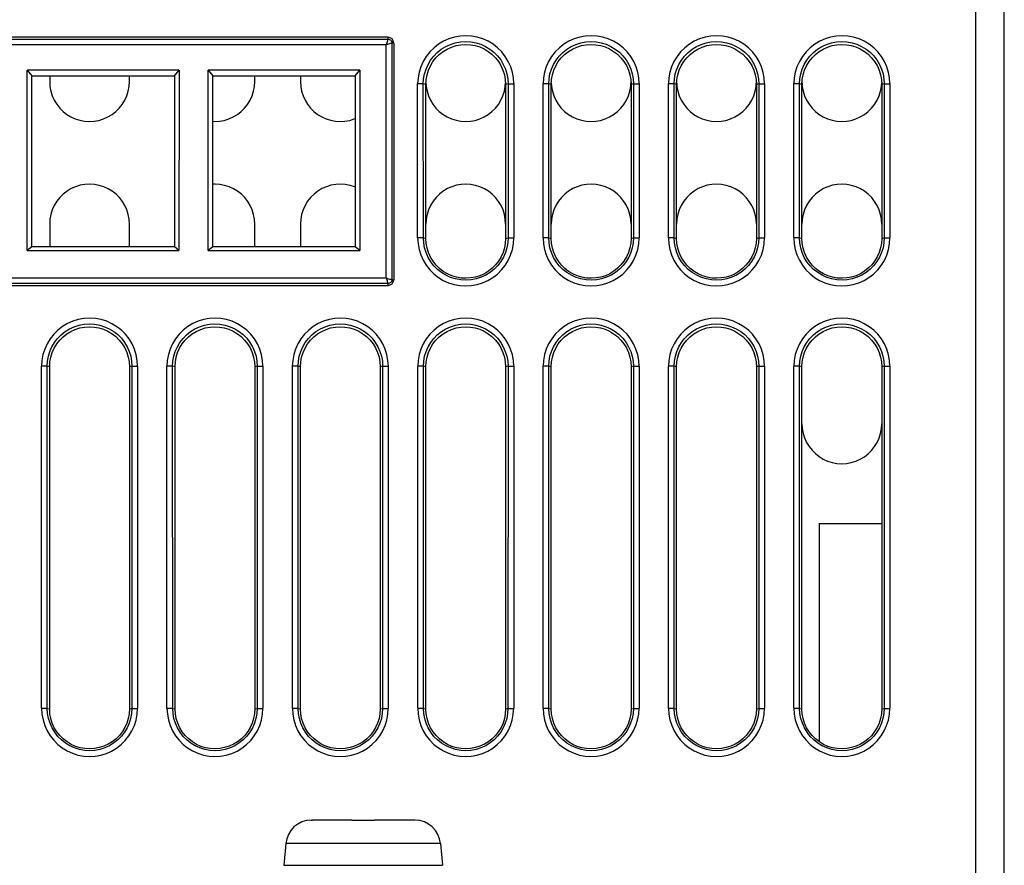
# Model space of a CAD drawing. Header units: millimetres. Extents: x 534 to 1249, y -141 to 479.
# Tile 36 of 51: x 838 to 873, y 368 to 398. Entities that reach past the tile are written whole.
import ezdxf

# ---------------------------------------------------------------- set-up
doc = ezdxf.new("R2010")
doc.units = ezdxf.units.MM
doc.header["$LTSCALE"] = 23.1
doc.layers.get('0').update_dxf_attribs({"linetype": 'CONTINUOUS'})

msp = doc.modelspace()

# ---------------------------------------------------------------- linework, layer by layer
for p, q in [((871.793, 364.897), (871.793, 461.897)), ((872.793, 364.897), (872.793, 460.897)), ((851.168, 396.947), (799.418, 396.947)), ((799.418, 396.884), (851.168, 396.884)), ((851.105, 396.684), (799.481, 396.684)), ((851.105, 388.51), (851.105, 396.684)), ((851.168, 396.884), (851.168, 396.947)), ((851.368, 396.747), (851.305, 396.747)), ((851.305, 396.747), (851.305, 388.447)), ((851.368, 396.747), (851.368, 388.447)), ((838.505, 389.467), (838.503, 395.794)), ((838.503, 395.794), (838.668, 395.597)), ((843.831, 395.794), (838.504, 395.794)), ((843.668, 395.597), (843.832, 395.794)), ((843.832, 395.794), (843.83, 389.467)), ((844.855, 389.467), (844.853, 395.794)), ((844.853, 395.794), (845.018, 395.597)), ((850.181, 395.794), (844.854, 395.794)), ((850.018, 395.597), (850.182, 395.794)), ((850.182, 395.794), (850.18, 389.467)), ((838.668, 395.597), (843.668, 395.597)), ((838.668, 389.597), (838.668, 395.597)), ((839.293, 395.597), (839.293, 395.397)), ((842.093, 395.397), (842.093, 395.597)), ((843.668, 395.597), (843.668, 389.597)), ((845.018, 395.597), (850.018, 395.597)), ((845.018, 389.597), (845.018, 395.597)), ((846.493, 395.397), (846.493, 395.597)), ((848.093, 395.597), (848.093, 395.397)), ((850.018, 395.597), (850.018, 389.597)), ((852.405, 395.314), (852.205, 395.314)), ((852.206, 389.917), (852.206, 395.323)), ((852.493, 395.297), (852.405, 395.315)), ((852.406, 389.914), (852.405, 395.315)), ((852.493, 389.897), (852.493, 395.297)), ((852.496, 395.347), (852.503, 395.226)), ((855.282, 395.226), (855.29, 395.347)), ((855.38, 395.315), (855.293, 395.297)), ((855.293, 395.297), (855.293, 389.897)), ((855.38, 395.315), (855.379, 389.914)), ((855.38, 395.314), (855.58, 395.314)), ((855.579, 395.323), (855.579, 389.917)), ((856.805, 395.314), (856.605, 395.314)), ((856.606, 389.917), (856.606, 395.323)), ((856.893, 395.297), (856.805, 395.315)), ((856.806, 389.914), (856.805, 395.315)), ((856.893, 389.897), (856.893, 395.297)), ((856.896, 395.347), (856.903, 395.226)), ((859.682, 395.226), (859.69, 395.347)), ((859.78, 395.315), (859.693, 395.297)), ((859.693, 395.297), (859.693, 389.897)), ((859.78, 395.315), (859.779, 389.914)), ((859.78, 395.314), (859.98, 395.314)), ((859.979, 395.323), (859.979, 389.917)), ((861.205, 395.314), (861.005, 395.314)), ((861.006, 389.917), (861.006, 395.323)), ((861.293, 395.297), (861.205, 395.315)), ((861.206, 389.914), (861.205, 395.315)), ((861.293, 389.897), (861.293, 395.297)), ((861.296, 395.347), (861.303, 395.226)), ((864.082, 395.226), (864.09, 395.347)), ((864.18, 395.315), (864.093, 395.297)), ((864.093, 395.297), (864.093, 389.897)), ((864.18, 395.315), (864.179, 389.914)), ((864.18, 395.314), (864.38, 395.314)), ((864.379, 395.323), (864.379, 389.917)), ((865.605, 395.314), (865.405, 395.314)), ((865.406, 389.917), (865.406, 395.323)), ((865.693, 395.297), (865.605, 395.315)), ((865.606, 389.914), (865.605, 395.315)), ((865.693, 389.897), (865.693, 395.297)), ((865.696, 395.347), (865.703, 395.226)), ((868.482, 395.226), (868.49, 395.347)), ((868.58, 395.315), (868.493, 395.297)), ((868.493, 395.297), (868.493, 389.897)), ((868.58, 395.315), (868.579, 389.914)), ((868.58, 395.314), (868.78, 395.314)), ((868.779, 395.323), (868.779, 389.917)), ((839.293, 390.397), (839.293, 389.597)), ((842.093, 389.597), (842.093, 390.397)), ((846.493, 389.597), (846.493, 390.397)), ((848.093, 390.397), (848.093, 389.597)), ((852.406, 389.914), (852.207, 389.914)), ((852.406, 389.914), (852.493, 389.897)), ((855.293, 389.897), (855.379, 389.914)), ((855.379, 389.914), (855.579, 389.914)), ((856.806, 389.914), (856.607, 389.914)), ((856.806, 389.914), (856.893, 389.897)), ((859.693, 389.897), (859.779, 389.914)), ((859.779, 389.914), (859.979, 389.914)), ((861.206, 389.914), (861.007, 389.914)), ((861.206, 389.914), (861.293, 389.897)), ((864.093, 389.897), (864.179, 389.914)), ((864.179, 389.914), (864.379, 389.914)), ((865.606, 389.914), (865.407, 389.914)), ((865.606, 389.914), (865.693, 389.897)), ((868.493, 389.897), (868.579, 389.914)), ((868.579, 389.914), (868.779, 389.914)), ((838.504, 389.467), (843.831, 389.467)), ((838.668, 389.597), (838.505, 389.467)), ((843.668, 389.597), (838.668, 389.597)), ((843.83, 389.467), (843.668, 389.597)), ((844.854, 389.467), (850.181, 389.467)), ((845.018, 389.597), (844.855, 389.467)), ((850.018, 389.597), (845.018, 389.597)), ((850.18, 389.467), (850.018, 389.597)), ((799.481, 388.51), (851.105, 388.51)), ((851.305, 388.447), (851.368, 388.447)), ((851.168, 388.31), (799.418, 388.31)), ((799.418, 388.247), (851.168, 388.247)), ((851.168, 388.247), (851.168, 388.31)), ((839.208, 385.414), (839.008, 385.414)), ((839.009, 373.423), (839.009, 385.414)), ((839.293, 385.397), (839.208, 385.414)), ((839.21, 373.413), (839.208, 385.414)), ((839.293, 373.397), (839.293, 385.397)), ((842.178, 385.414), (842.093, 385.397)), ((842.093, 385.397), (842.093, 373.397)), ((842.178, 385.414), (842.175, 373.413)), ((842.178, 385.414), (842.378, 385.414)), ((842.376, 385.414), (842.376, 373.422)), ((843.608, 385.414), (843.408, 385.414)), ((843.409, 373.423), (843.409, 385.414)), ((843.693, 385.397), (843.608, 385.414)), ((843.61, 373.413), (843.608, 385.414)), ((843.693, 373.397), (843.693, 385.397)), ((846.578, 385.414), (846.493, 385.397)), ((846.493, 385.397), (846.493, 373.397)), ((846.578, 385.414), (846.575, 373.413)), ((846.578, 385.414), (846.778, 385.414)), ((846.776, 385.414), (846.776, 373.422)), ((848.008, 385.414), (847.808, 385.414)), ((847.809, 373.423), (847.809, 385.414)), ((848.093, 385.397), (848.008, 385.414)), ((848.01, 373.413), (848.008, 385.414)), ((848.093, 373.397), (848.093, 385.397)), ((850.978, 385.414), (850.893, 385.397)), ((850.893, 385.397), (850.893, 373.397)), ((850.978, 385.414), (850.975, 373.413)), ((850.978, 385.414), (851.178, 385.414)), ((851.176, 385.414), (851.176, 373.422)), ((852.408, 385.414), (852.208, 385.414)), ((852.209, 373.423), (852.209, 385.414)), ((852.493, 385.397), (852.408, 385.414)), ((852.41, 373.413), (852.408, 385.414)), ((852.493, 373.397), (852.493, 385.397)), ((855.378, 385.414), (855.293, 385.397)), ((855.293, 385.397), (855.293, 373.397)), ((855.378, 385.414), (855.375, 373.413)), ((855.378, 385.414), (855.578, 385.414)), ((855.576, 385.414), (855.576, 373.422)), ((856.808, 385.414), (856.608, 385.414)), ((856.609, 373.423), (856.609, 385.414)), ((856.893, 385.397), (856.808, 385.414)), ((856.81, 373.413), (856.808, 385.414)), ((856.893, 373.397), (856.893, 385.397)), ((859.778, 385.414), (859.693, 385.397)), ((859.693, 385.397), (859.693, 373.397)), ((859.778, 385.414), (859.775, 373.413)), ((859.778, 385.414), (859.978, 385.414)), ((859.976, 385.414), (859.976, 373.422)), ((861.208, 385.414), (861.008, 385.414)), ((861.009, 373.423), (861.009, 385.414)), ((861.293, 385.397), (861.208, 385.414)), ((861.21, 373.413), (861.208, 385.414)), ((861.293, 373.397), (861.293, 385.397)), ((864.178, 385.414), (864.093, 385.397)), ((864.093, 385.397), (864.093, 373.397)), ((864.178, 385.414), (864.175, 373.413)), ((864.178, 385.414), (864.378, 385.414)), ((864.376, 385.414), (864.376, 373.422)), ((865.608, 385.414), (865.408, 385.414)), ((865.409, 373.423), (865.409, 385.414)), ((865.693, 385.397), (865.608, 385.414)), ((865.61, 373.413), (865.608, 385.414)), ((865.693, 373.397), (865.693, 385.397)), ((868.578, 385.414), (868.493, 385.397)), ((868.493, 385.397), (868.493, 373.397)), ((868.578, 385.414), (868.575, 373.413)), ((868.578, 385.414), (868.778, 385.414)), ((868.776, 385.414), (868.776, 373.422)), ((866.293, 379.897), (868.493, 379.897)), ((866.293, 379.897), (866.293, 372.249)), ((839.21, 373.413), (839.011, 373.413)), ((839.21, 373.413), (839.293, 373.397)), ((842.093, 373.397), (842.175, 373.413)), ((842.175, 373.413), (842.375, 373.413)), ((843.61, 373.413), (843.411, 373.413)), ((843.61, 373.413), (843.693, 373.397)), ((846.493, 373.397), (846.575, 373.413)), ((846.575, 373.413), (846.775, 373.413)), ((848.01, 373.413), (847.811, 373.413)), ((848.01, 373.413), (848.093, 373.397)), ((850.893, 373.397), (850.975, 373.413)), ((850.975, 373.413), (851.175, 373.413)), ((852.41, 373.413), (852.211, 373.413)), ((852.41, 373.413), (852.493, 373.397)), ((855.293, 373.397), (855.375, 373.413)), ((855.375, 373.413), (855.575, 373.413)), ((856.81, 373.413), (856.611, 373.413)), ((856.81, 373.413), (856.893, 373.397)), ((859.693, 373.397), (859.775, 373.413)), ((859.775, 373.413), (859.975, 373.413)), ((861.21, 373.413), (861.011, 373.413)), ((861.21, 373.413), (861.293, 373.397)), ((864.093, 373.397), (864.175, 373.413)), ((864.175, 373.413), (864.375, 373.413)), ((865.61, 373.413), (865.411, 373.413)), ((865.61, 373.413), (865.693, 373.397)), ((868.493, 373.397), (868.575, 373.413)), ((868.575, 373.413), (868.775, 373.413)), ((848.473, 369.497), (848.504, 369.497)), ((848.473, 369.497), (848.474, 369.496)), ((849.893, 369.497), (848.519, 369.497)), ((849.893, 369.496), (850.235, 369.497)), ((852.066, 369.497), (850.693, 369.497)), ((850.693, 369.497), (850.693, 369.497)), ((847.578, 368.675), (847.512, 367.914)), ((853.007, 368.675), (847.578, 368.675)), ((853.007, 368.675), (853.074, 367.914)), ((847.512, 367.914), (853.073, 367.914))]:
    msp.add_line(p, q)
for points in [[(855.579, 395.323), (855.567, 395.523), (855.531, 395.719), (855.47, 395.913), (855.387, 396.1), (855.281, 396.274), (855.156, 396.435), (855.013, 396.578), (854.854, 396.703), (854.68, 396.808), (854.494, 396.892), (854.3, 396.953), (854.1, 396.99), (853.898, 397.003), (853.695, 396.992), (853.495, 396.956), (853.301, 396.896), (853.115, 396.813), (852.941, 396.709), (852.78, 396.584), (852.635, 396.441), (852.508, 396.28), (852.401, 396.104), (852.316, 395.916), (852.254, 395.721), (852.218, 395.523), (852.206, 395.323)], [(859.979, 395.323), (859.967, 395.523), (859.931, 395.719), (859.87, 395.913), (859.787, 396.1), (859.681, 396.274), (859.556, 396.435), (859.413, 396.578), (859.254, 396.703), (859.08, 396.808), (858.894, 396.892), (858.7, 396.953), (858.5, 396.99), (858.298, 397.003), (858.095, 396.992), (857.895, 396.956), (857.701, 396.896), (857.515, 396.813), (857.341, 396.709), (857.18, 396.584), (857.035, 396.441), (856.908, 396.28), (856.801, 396.104), (856.716, 395.916), (856.654, 395.721), (856.618, 395.523), (856.606, 395.323)], [(864.379, 395.323), (864.367, 395.523), (864.331, 395.719), (864.27, 395.913), (864.187, 396.1), (864.081, 396.274), (863.956, 396.435), (863.813, 396.578), (863.654, 396.703), (863.48, 396.808), (863.294, 396.892), (863.1, 396.953), (862.9, 396.99), (862.698, 397.003), (862.495, 396.992), (862.295, 396.956), (862.101, 396.896), (861.915, 396.813), (861.741, 396.709), (861.58, 396.584), (861.435, 396.441), (861.308, 396.28), (861.201, 396.104), (861.116, 395.916), (861.054, 395.721), (861.018, 395.523), (861.006, 395.323)], [(868.779, 395.323), (868.767, 395.523), (868.731, 395.719), (868.67, 395.913), (868.587, 396.1), (868.481, 396.274), (868.356, 396.435), (868.213, 396.578), (868.054, 396.703), (867.88, 396.808), (867.694, 396.892), (867.5, 396.953), (867.3, 396.99), (867.098, 397.003), (866.895, 396.992), (866.695, 396.956), (866.501, 396.896), (866.315, 396.813), (866.141, 396.709), (865.98, 396.584), (865.835, 396.441), (865.708, 396.28), (865.601, 396.104), (865.516, 395.916), (865.454, 395.721), (865.418, 395.523), (865.406, 395.323)], [(851.105, 396.684), (851.12, 396.727), (851.134, 396.767), (851.145, 396.802), (851.154, 396.831), (851.16, 396.854)], [(851.305, 396.747), (851.3, 396.746), (851.289, 396.743), (851.271, 396.738), (851.247, 396.731), (851.218, 396.723), (851.184, 396.712), (851.146, 396.699), (851.105, 396.684)], [(851.16, 396.854), (851.167, 396.88), (851.168, 396.884)], [(851.168, 396.884), (851.194, 396.881), (851.22, 396.873), (851.244, 396.861), (851.264, 396.844), (851.281, 396.823), (851.294, 396.8), (851.302, 396.774), (851.305, 396.747)], [(852.405, 395.315), (852.416, 395.489), (852.448, 395.662), (852.5, 395.831), (852.571, 395.994), (852.661, 396.148), (852.77, 396.29), (852.895, 396.418), (853.036, 396.53), (853.19, 396.624), (853.355, 396.7), (853.528, 396.756), (853.707, 396.79), (853.888, 396.802), (854.07, 396.791), (854.248, 396.758), (854.422, 396.703), (854.587, 396.629), (854.742, 396.535), (854.884, 396.424), (855.011, 396.295), (855.121, 396.152), (855.212, 395.997), (855.285, 395.833), (855.337, 395.663), (855.369, 395.489), (855.38, 395.315)], [(852.493, 395.297), (852.503, 395.468), (852.534, 395.634), (852.584, 395.796), (852.654, 395.95), (852.742, 396.094), (852.846, 396.227), (852.964, 396.345), (853.096, 396.448), (853.239, 396.535), (853.393, 396.605), (853.553, 396.655), (853.719, 396.686), (853.887, 396.697), (854.055, 396.688), (854.221, 396.658), (854.382, 396.609), (854.536, 396.54), (854.681, 396.454), (854.814, 396.351), (854.934, 396.233), (855.04, 396.099), (855.129, 395.954), (855.2, 395.798), (855.251, 395.635), (855.282, 395.469), (855.293, 395.297)], [(856.805, 395.315), (856.816, 395.489), (856.848, 395.662), (856.9, 395.831), (856.971, 395.994), (857.061, 396.148), (857.17, 396.29), (857.295, 396.418), (857.436, 396.53), (857.59, 396.624), (857.755, 396.7), (857.928, 396.756), (858.107, 396.79), (858.288, 396.802), (858.47, 396.791), (858.648, 396.758), (858.822, 396.703), (858.987, 396.629), (859.142, 396.535), (859.284, 396.424), (859.411, 396.295), (859.521, 396.152), (859.612, 395.997), (859.685, 395.833), (859.737, 395.663), (859.769, 395.489), (859.78, 395.315)], [(856.893, 395.297), (856.903, 395.468), (856.934, 395.634), (856.984, 395.796), (857.054, 395.95), (857.142, 396.094), (857.246, 396.227), (857.364, 396.345), (857.496, 396.448), (857.639, 396.535), (857.793, 396.605), (857.953, 396.655), (858.119, 396.686), (858.287, 396.697), (858.455, 396.688), (858.621, 396.658), (858.782, 396.609), (858.936, 396.54), (859.081, 396.454), (859.214, 396.351), (859.334, 396.233), (859.44, 396.099), (859.529, 395.954), (859.6, 395.798), (859.651, 395.635), (859.682, 395.469), (859.693, 395.297)], [(861.205, 395.315), (861.216, 395.489), (861.248, 395.662), (861.3, 395.831), (861.371, 395.994), (861.461, 396.148), (861.57, 396.29), (861.695, 396.418), (861.836, 396.53), (861.99, 396.624), (862.155, 396.7), (862.328, 396.756), (862.507, 396.79), (862.688, 396.802), (862.87, 396.791), (863.048, 396.758), (863.222, 396.703), (863.387, 396.629), (863.542, 396.535), (863.684, 396.424), (863.811, 396.295), (863.921, 396.152), (864.012, 395.997), (864.085, 395.833), (864.137, 395.663), (864.169, 395.489), (864.18, 395.315)], [(861.293, 395.297), (861.303, 395.468), (861.334, 395.634), (861.384, 395.796), (861.454, 395.95), (861.542, 396.094), (861.646, 396.227), (861.764, 396.345), (861.896, 396.448), (862.039, 396.535), (862.193, 396.605), (862.353, 396.655), (862.519, 396.686), (862.687, 396.697), (862.855, 396.688), (863.021, 396.658), (863.182, 396.609), (863.336, 396.54), (863.481, 396.454), (863.614, 396.351), (863.734, 396.233), (863.84, 396.099), (863.929, 395.954), (864, 395.798), (864.051, 395.635), (864.082, 395.469), (864.093, 395.297)], [(865.605, 395.315), (865.616, 395.489), (865.648, 395.662), (865.7, 395.831), (865.771, 395.994), (865.861, 396.148), (865.97, 396.29), (866.095, 396.418), (866.236, 396.53), (866.39, 396.624), (866.555, 396.7), (866.728, 396.756), (866.907, 396.79), (867.088, 396.802), (867.27, 396.791), (867.448, 396.758), (867.622, 396.703), (867.787, 396.629), (867.942, 396.535), (868.084, 396.424), (868.211, 396.295), (868.321, 396.152), (868.412, 395.997), (868.485, 395.833), (868.537, 395.663), (868.569, 395.489), (868.58, 395.315)], [(865.693, 395.297), (865.703, 395.468), (865.734, 395.634), (865.784, 395.796), (865.854, 395.95), (865.942, 396.094), (866.046, 396.227), (866.164, 396.345), (866.296, 396.448), (866.439, 396.535), (866.593, 396.605), (866.753, 396.655), (866.919, 396.686), (867.087, 396.697), (867.255, 396.688), (867.421, 396.658), (867.582, 396.609), (867.736, 396.54), (867.881, 396.454), (868.014, 396.351), (868.134, 396.233), (868.24, 396.099), (868.329, 395.954), (868.4, 395.798), (868.451, 395.635), (868.482, 395.469), (868.493, 395.297)], [(839.293, 395.397), (839.303, 395.226), (839.334, 395.06), (839.384, 394.898), (839.454, 394.744), (839.542, 394.6), (839.646, 394.467), (839.764, 394.349), (839.896, 394.246), (840.039, 394.159), (840.193, 394.089), (840.353, 394.039), (840.519, 394.008), (840.687, 393.997), (840.855, 394.006), (841.021, 394.036), (841.182, 394.085), (841.336, 394.154), (841.481, 394.24), (841.614, 394.343), (841.734, 394.461), (841.84, 394.595), (841.929, 394.74), (842, 394.896), (842.051, 395.059), (842.082, 395.226), (842.093, 395.397)], [(845.018, 394.002), (845.087, 393.997), (845.255, 394.006), (845.421, 394.036), (845.582, 394.085), (845.736, 394.154), (845.881, 394.24), (846.014, 394.343), (846.134, 394.461), (846.24, 394.595), (846.329, 394.74), (846.4, 394.896), (846.451, 395.059), (846.482, 395.226), (846.493, 395.397)], [(848.093, 395.397), (848.103, 395.226), (848.134, 395.06), (848.184, 394.898), (848.254, 394.744), (848.342, 394.6), (848.446, 394.467), (848.564, 394.349), (848.696, 394.246), (848.839, 394.159), (848.993, 394.089), (849.153, 394.039), (849.319, 394.008), (849.487, 393.997), (849.655, 394.006), (849.821, 394.036), (849.982, 394.085), (850.018, 394.101)], [(852.503, 395.226), (852.534, 395.06), (852.584, 394.898), (852.654, 394.744), (852.742, 394.6), (852.846, 394.467), (852.964, 394.349), (853.096, 394.246), (853.239, 394.159), (853.393, 394.089), (853.553, 394.039), (853.719, 394.008), (853.887, 393.997), (854.055, 394.006), (854.221, 394.036), (854.382, 394.085), (854.536, 394.154), (854.681, 394.24), (854.814, 394.343), (854.934, 394.461), (855.04, 394.595), (855.129, 394.74), (855.2, 394.896), (855.251, 395.059), (855.282, 395.226)], [(856.903, 395.226), (856.934, 395.06), (856.984, 394.898), (857.054, 394.744), (857.142, 394.6), (857.246, 394.467), (857.364, 394.349), (857.496, 394.246), (857.639, 394.159), (857.793, 394.089), (857.953, 394.039), (858.119, 394.008), (858.287, 393.997), (858.455, 394.006), (858.621, 394.036), (858.782, 394.085), (858.936, 394.154), (859.081, 394.24), (859.214, 394.343), (859.334, 394.461), (859.44, 394.595), (859.529, 394.74), (859.6, 394.896), (859.651, 395.059), (859.682, 395.226)], [(861.303, 395.226), (861.334, 395.06), (861.384, 394.898), (861.454, 394.744), (861.542, 394.6), (861.646, 394.467), (861.764, 394.349), (861.896, 394.246), (862.039, 394.159), (862.193, 394.089), (862.353, 394.039), (862.519, 394.008), (862.687, 393.997), (862.855, 394.006), (863.021, 394.036), (863.182, 394.085), (863.336, 394.154), (863.481, 394.24), (863.614, 394.343), (863.734, 394.461), (863.84, 394.595), (863.929, 394.74), (864, 394.896), (864.051, 395.059), (864.082, 395.226)], [(865.703, 395.226), (865.734, 395.06), (865.784, 394.898), (865.854, 394.744), (865.942, 394.6), (866.046, 394.467), (866.164, 394.349), (866.296, 394.246), (866.439, 394.159), (866.593, 394.089), (866.753, 394.039), (866.919, 394.008), (867.087, 393.997), (867.255, 394.006), (867.421, 394.036), (867.582, 394.085), (867.736, 394.154), (867.881, 394.24), (868.014, 394.343), (868.134, 394.461), (868.24, 394.595), (868.329, 394.74), (868.4, 394.896), (868.451, 395.059), (868.482, 395.226)], [(842.093, 390.397), (842.082, 390.568), (842.051, 390.734), (842.001, 390.896), (841.931, 391.05), (841.843, 391.194), (841.739, 391.327), (841.621, 391.445), (841.489, 391.548), (841.346, 391.635), (841.193, 391.705), (841.032, 391.755), (840.866, 391.786), (840.698, 391.797), (840.53, 391.788), (840.364, 391.758), (840.203, 391.709), (840.049, 391.64), (839.904, 391.554), (839.771, 391.451), (839.651, 391.333), (839.545, 391.199), (839.456, 391.054), (839.385, 390.898), (839.334, 390.735), (839.303, 390.569), (839.293, 390.397)], [(846.493, 390.397), (846.482, 390.568), (846.451, 390.734), (846.401, 390.896), (846.331, 391.05), (846.243, 391.194), (846.139, 391.327), (846.021, 391.445), (845.889, 391.548), (845.746, 391.635), (845.593, 391.705), (845.432, 391.755), (845.266, 391.786), (845.098, 391.797), (845.018, 391.792)], [(850.018, 391.693), (849.993, 391.705), (849.832, 391.755), (849.666, 391.786), (849.498, 391.797), (849.33, 391.788), (849.164, 391.758), (849.003, 391.709), (848.849, 391.64), (848.704, 391.554), (848.571, 391.451), (848.451, 391.333), (848.345, 391.199), (848.256, 391.054), (848.185, 390.898), (848.134, 390.735), (848.103, 390.569), (848.093, 390.397)], [(855.293, 390.397), (855.282, 390.568), (855.251, 390.734), (855.201, 390.896), (855.131, 391.05), (855.043, 391.194), (854.939, 391.327), (854.821, 391.445), (854.689, 391.548), (854.546, 391.635), (854.393, 391.705), (854.232, 391.755), (854.066, 391.786), (853.898, 391.797), (853.73, 391.788), (853.564, 391.758), (853.403, 391.709), (853.249, 391.64), (853.104, 391.554), (852.971, 391.451), (852.851, 391.333), (852.745, 391.199), (852.656, 391.054), (852.585, 390.898), (852.534, 390.735), (852.503, 390.569), (852.493, 390.397)], [(859.693, 390.397), (859.682, 390.568), (859.651, 390.734), (859.601, 390.896), (859.531, 391.05), (859.443, 391.194), (859.339, 391.327), (859.221, 391.445), (859.089, 391.548), (858.946, 391.635), (858.793, 391.705), (858.632, 391.755), (858.466, 391.786), (858.298, 391.797), (858.13, 391.788), (857.964, 391.758), (857.803, 391.709), (857.649, 391.64), (857.504, 391.554), (857.371, 391.451), (857.251, 391.333), (857.145, 391.199), (857.056, 391.054), (856.985, 390.898), (856.934, 390.735), (856.903, 390.569), (856.893, 390.397)], [(864.093, 390.397), (864.082, 390.568), (864.051, 390.734), (864.001, 390.896), (863.931, 391.05), (863.843, 391.194), (863.739, 391.327), (863.621, 391.445), (863.489, 391.548), (863.346, 391.635), (863.193, 391.705), (863.032, 391.755), (862.866, 391.786), (862.698, 391.797), (862.53, 391.788), (862.364, 391.758), (862.203, 391.709), (862.049, 391.64), (861.904, 391.554), (861.771, 391.451), (861.651, 391.333), (861.545, 391.199), (861.456, 391.054), (861.385, 390.898), (861.334, 390.735), (861.303, 390.569), (861.293, 390.397)], [(868.493, 390.397), (868.482, 390.568), (868.451, 390.734), (868.401, 390.896), (868.331, 391.05), (868.243, 391.194), (868.139, 391.327), (868.021, 391.445), (867.889, 391.548), (867.746, 391.635), (867.593, 391.705), (867.432, 391.755), (867.266, 391.786), (867.098, 391.797), (866.93, 391.788), (866.764, 391.758), (866.603, 391.709), (866.449, 391.64), (866.304, 391.554), (866.171, 391.451), (866.051, 391.333), (865.945, 391.199), (865.856, 391.054), (865.785, 390.898), (865.734, 390.735), (865.703, 390.569), (865.693, 390.397)], [(852.206, 389.917), (852.219, 389.71), (852.255, 389.51), (852.316, 389.315), (852.4, 389.129), (852.505, 388.955), (852.631, 388.795), (852.774, 388.652), (852.933, 388.528), (853.106, 388.422), (853.291, 388.338), (853.485, 388.278), (853.685, 388.24), (853.887, 388.228), (854.09, 388.239), (854.289, 388.275), (854.483, 388.335), (854.669, 388.417), (854.844, 388.521), (855.004, 388.646), (855.149, 388.789), (855.276, 388.95), (855.383, 389.125), (855.468, 389.312), (855.53, 389.508), (855.566, 389.709), (855.579, 389.917)], [(855.379, 389.914), (855.368, 389.74), (855.336, 389.567), (855.284, 389.398), (855.213, 389.236), (855.122, 389.082), (855.014, 388.94), (854.889, 388.812), (854.749, 388.701), (854.594, 388.606), (854.429, 388.531), (854.256, 388.475), (854.078, 388.44), (853.897, 388.428), (853.716, 388.439), (853.537, 388.473), (853.364, 388.527), (853.199, 388.602), (853.044, 388.696), (852.902, 388.807), (852.776, 388.935), (852.666, 389.078), (852.574, 389.232), (852.502, 389.396), (852.45, 389.566), (852.418, 389.74), (852.406, 389.914)], [(855.293, 389.897), (855.282, 389.726), (855.251, 389.56), (855.201, 389.398), (855.131, 389.244), (855.043, 389.1), (854.939, 388.967), (854.821, 388.849), (854.689, 388.746), (854.546, 388.659), (854.393, 388.589), (854.232, 388.539), (854.066, 388.508), (853.898, 388.497), (853.73, 388.506), (853.564, 388.536), (853.403, 388.585), (853.249, 388.654), (853.104, 388.74), (852.971, 388.843), (852.851, 388.961), (852.745, 389.095), (852.656, 389.24), (852.585, 389.396), (852.534, 389.559), (852.503, 389.726), (852.493, 389.897)], [(856.606, 389.917), (856.619, 389.71), (856.655, 389.51), (856.716, 389.315), (856.8, 389.129), (856.905, 388.955), (857.031, 388.795), (857.174, 388.652), (857.333, 388.528), (857.506, 388.422), (857.691, 388.338), (857.885, 388.278), (858.085, 388.24), (858.287, 388.228), (858.49, 388.239), (858.689, 388.275), (858.883, 388.335), (859.069, 388.417), (859.244, 388.521), (859.404, 388.646), (859.549, 388.789), (859.676, 388.95), (859.783, 389.125), (859.868, 389.312), (859.93, 389.508), (859.966, 389.709), (859.979, 389.917)], [(859.779, 389.914), (859.768, 389.74), (859.736, 389.567), (859.684, 389.398), (859.613, 389.236), (859.522, 389.082), (859.414, 388.94), (859.289, 388.812), (859.149, 388.701), (858.994, 388.606), (858.829, 388.531), (858.656, 388.475), (858.478, 388.44), (858.297, 388.428), (858.116, 388.439), (857.937, 388.473), (857.764, 388.527), (857.599, 388.602), (857.444, 388.696), (857.302, 388.807), (857.176, 388.935), (857.066, 389.078), (856.974, 389.232), (856.902, 389.396), (856.85, 389.566), (856.818, 389.74), (856.806, 389.914)], [(859.693, 389.897), (859.682, 389.726), (859.651, 389.56), (859.601, 389.398), (859.531, 389.244), (859.443, 389.1), (859.339, 388.967), (859.221, 388.849), (859.089, 388.746), (858.946, 388.659), (858.793, 388.589), (858.632, 388.539), (858.466, 388.508), (858.298, 388.497), (858.13, 388.506), (857.964, 388.536), (857.803, 388.585), (857.649, 388.654), (857.504, 388.74), (857.371, 388.843), (857.251, 388.961), (857.145, 389.095), (857.056, 389.24), (856.985, 389.396), (856.934, 389.559), (856.903, 389.726), (856.893, 389.897)], [(861.006, 389.917), (861.019, 389.71), (861.055, 389.51), (861.116, 389.315), (861.2, 389.129), (861.305, 388.955), (861.431, 388.795), (861.574, 388.652), (861.733, 388.528), (861.906, 388.422), (862.091, 388.338), (862.285, 388.278), (862.485, 388.24), (862.687, 388.228), (862.89, 388.239), (863.089, 388.275), (863.283, 388.335), (863.469, 388.417), (863.644, 388.521), (863.804, 388.646), (863.949, 388.789), (864.076, 388.95), (864.183, 389.125), (864.268, 389.312), (864.33, 389.508), (864.366, 389.709), (864.379, 389.917)], [(864.179, 389.914), (864.168, 389.74), (864.136, 389.567), (864.084, 389.398), (864.013, 389.236), (863.922, 389.082), (863.814, 388.94), (863.689, 388.812), (863.549, 388.701), (863.394, 388.606), (863.229, 388.531), (863.056, 388.475), (862.878, 388.44), (862.697, 388.428), (862.516, 388.439), (862.337, 388.473), (862.164, 388.527), (861.999, 388.602), (861.844, 388.696), (861.702, 388.807), (861.576, 388.935), (861.466, 389.078), (861.374, 389.232), (861.302, 389.396), (861.25, 389.566), (861.218, 389.74), (861.206, 389.914)], [(864.093, 389.897), (864.082, 389.726), (864.051, 389.56), (864.001, 389.398), (863.931, 389.244), (863.843, 389.1), (863.739, 388.967), (863.621, 388.849), (863.489, 388.746), (863.346, 388.659), (863.193, 388.589), (863.032, 388.539), (862.866, 388.508), (862.698, 388.497), (862.53, 388.506), (862.364, 388.536), (862.203, 388.585), (862.049, 388.654), (861.904, 388.74), (861.771, 388.843), (861.651, 388.961), (861.545, 389.095), (861.456, 389.24), (861.385, 389.396), (861.334, 389.559), (861.303, 389.726), (861.293, 389.897)], [(865.406, 389.917), (865.419, 389.71), (865.455, 389.51), (865.516, 389.315), (865.6, 389.129), (865.705, 388.955), (865.831, 388.795), (865.974, 388.652), (866.133, 388.528), (866.306, 388.422), (866.491, 388.338), (866.685, 388.278), (866.885, 388.24), (867.087, 388.228), (867.29, 388.239), (867.489, 388.275), (867.683, 388.335), (867.869, 388.417), (868.044, 388.521), (868.204, 388.646), (868.349, 388.789), (868.476, 388.95), (868.583, 389.125), (868.668, 389.312), (868.73, 389.508), (868.766, 389.709), (868.779, 389.917)], [(868.579, 389.914), (868.568, 389.74), (868.536, 389.567), (868.484, 389.398), (868.413, 389.236), (868.322, 389.082), (868.214, 388.94), (868.089, 388.812), (867.949, 388.701), (867.794, 388.606), (867.629, 388.531), (867.456, 388.475), (867.278, 388.44), (867.097, 388.428), (866.916, 388.439), (866.737, 388.473), (866.564, 388.527), (866.399, 388.602), (866.244, 388.696), (866.102, 388.807), (865.976, 388.935), (865.866, 389.078), (865.774, 389.232), (865.702, 389.396), (865.65, 389.566), (865.618, 389.74), (865.606, 389.914)], [(868.493, 389.897), (868.482, 389.726), (868.451, 389.56), (868.401, 389.398), (868.331, 389.244), (868.243, 389.1), (868.139, 388.967), (868.021, 388.849), (867.889, 388.746), (867.746, 388.659), (867.593, 388.589), (867.432, 388.539), (867.266, 388.508), (867.098, 388.497), (866.93, 388.506), (866.764, 388.536), (866.603, 388.585), (866.449, 388.654), (866.304, 388.74), (866.171, 388.843), (866.051, 388.961), (865.945, 389.095), (865.856, 389.24), (865.785, 389.396), (865.734, 389.559), (865.703, 389.726), (865.693, 389.897)], [(851.105, 388.51), (851.145, 388.495), (851.183, 388.482), (851.218, 388.471), (851.248, 388.462), (851.272, 388.456), (851.289, 388.451), (851.3, 388.448), (851.305, 388.447)], [(851.168, 388.31), (851.167, 388.315), (851.164, 388.326), (851.159, 388.344), (851.152, 388.367), (851.144, 388.396), (851.133, 388.43), (851.12, 388.468), (851.105, 388.51)], [(851.305, 388.447), (851.302, 388.42), (851.294, 388.394), (851.281, 388.371), (851.264, 388.35), (851.244, 388.333), (851.22, 388.321), (851.194, 388.313), (851.168, 388.31)], [(842.378, 385.414), (842.365, 385.619), (842.329, 385.818), (842.268, 386.013), (842.185, 386.198), (842.079, 386.373), (841.954, 386.533), (841.811, 386.675), (841.652, 386.8), (841.479, 386.905), (841.294, 386.989), (841.1, 387.05), (840.9, 387.087), (840.698, 387.1), (840.495, 387.089), (840.296, 387.053), (840.102, 386.993), (839.916, 386.911), (839.742, 386.806), (839.582, 386.682), (839.437, 386.539), (839.31, 386.378), (839.203, 386.203), (839.118, 386.016), (839.057, 385.82), (839.02, 385.62), (839.007, 385.414)], [(846.778, 385.414), (846.765, 385.619), (846.729, 385.818), (846.668, 386.013), (846.585, 386.198), (846.479, 386.373), (846.354, 386.533), (846.211, 386.675), (846.052, 386.8), (845.879, 386.905), (845.694, 386.989), (845.5, 387.05), (845.3, 387.087), (845.098, 387.1), (844.895, 387.089), (844.696, 387.053), (844.502, 386.993), (844.316, 386.911), (844.142, 386.806), (843.982, 386.682), (843.837, 386.539), (843.71, 386.378), (843.603, 386.203), (843.518, 386.016), (843.457, 385.82), (843.42, 385.62), (843.407, 385.414)], [(851.178, 385.414), (851.165, 385.619), (851.129, 385.818), (851.068, 386.013), (850.985, 386.198), (850.879, 386.373), (850.754, 386.533), (850.611, 386.675), (850.452, 386.8), (850.279, 386.905), (850.094, 386.989), (849.9, 387.05), (849.7, 387.087), (849.498, 387.1), (849.295, 387.089), (849.096, 387.053), (848.902, 386.993), (848.716, 386.911), (848.542, 386.806), (848.382, 386.682), (848.237, 386.539), (848.11, 386.378), (848.003, 386.203), (847.918, 386.016), (847.857, 385.82), (847.82, 385.62), (847.807, 385.414)], [(855.578, 385.414), (855.565, 385.619), (855.529, 385.818), (855.468, 386.013), (855.385, 386.198), (855.279, 386.373), (855.154, 386.533), (855.011, 386.675), (854.852, 386.8), (854.679, 386.905), (854.494, 386.989), (854.3, 387.05), (854.1, 387.087), (853.898, 387.1), (853.695, 387.089), (853.496, 387.053), (853.302, 386.993), (853.116, 386.911), (852.942, 386.806), (852.782, 386.682), (852.637, 386.539), (852.51, 386.378), (852.403, 386.203), (852.318, 386.016), (852.257, 385.82), (852.22, 385.62), (852.207, 385.414)], [(859.978, 385.414), (859.965, 385.619), (859.929, 385.818), (859.868, 386.013), (859.785, 386.198), (859.679, 386.373), (859.554, 386.533), (859.411, 386.675), (859.252, 386.8), (859.079, 386.905), (858.894, 386.989), (858.7, 387.05), (858.5, 387.087), (858.298, 387.1), (858.095, 387.089), (857.896, 387.053), (857.702, 386.993), (857.516, 386.911), (857.342, 386.806), (857.182, 386.682), (857.037, 386.539), (856.91, 386.378), (856.803, 386.203), (856.718, 386.016), (856.657, 385.82), (856.62, 385.62), (856.607, 385.414)], [(864.378, 385.414), (864.365, 385.619), (864.329, 385.818), (864.268, 386.013), (864.185, 386.198), (864.079, 386.373), (863.954, 386.533), (863.811, 386.675), (863.652, 386.8), (863.479, 386.905), (863.294, 386.989), (863.1, 387.05), (862.9, 387.087), (862.698, 387.1), (862.495, 387.089), (862.296, 387.053), (862.102, 386.993), (861.916, 386.911), (861.742, 386.806), (861.582, 386.682), (861.437, 386.539), (861.31, 386.378), (861.203, 386.203), (861.118, 386.016), (861.057, 385.82), (861.02, 385.62), (861.007, 385.414)], [(868.778, 385.414), (868.765, 385.619), (868.729, 385.818), (868.668, 386.013), (868.585, 386.198), (868.479, 386.373), (868.354, 386.533), (868.211, 386.675), (868.052, 386.8), (867.879, 386.905), (867.694, 386.989), (867.5, 387.05), (867.3, 387.087), (867.098, 387.1), (866.895, 387.089), (866.696, 387.053), (866.502, 386.993), (866.316, 386.911), (866.142, 386.806), (865.982, 386.682), (865.837, 386.539), (865.71, 386.378), (865.603, 386.203), (865.518, 386.016), (865.457, 385.82), (865.42, 385.62), (865.407, 385.414)], [(839.208, 385.414), (839.219, 385.588), (839.25, 385.761), (839.302, 385.93), (839.373, 386.092), (839.463, 386.246), (839.572, 386.388), (839.696, 386.516), (839.837, 386.627), (839.991, 386.722), (840.156, 386.797), (840.329, 386.853), (840.507, 386.888), (840.688, 386.9), (840.869, 386.889), (841.048, 386.855), (841.221, 386.801), (841.386, 386.726), (841.541, 386.632), (841.683, 386.521), (841.809, 386.393), (841.919, 386.25), (842.01, 386.096), (842.082, 385.932), (842.135, 385.762), (842.167, 385.589), (842.178, 385.414)], [(839.293, 385.397), (839.303, 385.568), (839.334, 385.734), (839.384, 385.896), (839.454, 386.05), (839.542, 386.194), (839.646, 386.327), (839.764, 386.445), (839.896, 386.548), (840.039, 386.635), (840.193, 386.705), (840.353, 386.755), (840.519, 386.786), (840.687, 386.797), (840.855, 386.788), (841.021, 386.758), (841.182, 386.709), (841.336, 386.64), (841.481, 386.554), (841.614, 386.451), (841.734, 386.333), (841.84, 386.199), (841.929, 386.054), (842, 385.898), (842.051, 385.735), (842.082, 385.569), (842.093, 385.397)], [(843.608, 385.414), (843.619, 385.588), (843.65, 385.761), (843.702, 385.93), (843.773, 386.092), (843.863, 386.246), (843.972, 386.388), (844.096, 386.516), (844.237, 386.627), (844.391, 386.722), (844.556, 386.797), (844.729, 386.853), (844.907, 386.888), (845.088, 386.9), (845.269, 386.889), (845.448, 386.855), (845.621, 386.801), (845.786, 386.726), (845.941, 386.632), (846.083, 386.521), (846.209, 386.393), (846.319, 386.25), (846.41, 386.096), (846.482, 385.932), (846.535, 385.762), (846.567, 385.589), (846.578, 385.414)], [(843.693, 385.397), (843.703, 385.568), (843.734, 385.734), (843.784, 385.896), (843.854, 386.05), (843.942, 386.194), (844.046, 386.327), (844.164, 386.445), (844.296, 386.548), (844.439, 386.635), (844.593, 386.705), (844.753, 386.755), (844.919, 386.786), (845.087, 386.797), (845.255, 386.788), (845.421, 386.758), (845.582, 386.709), (845.736, 386.64), (845.881, 386.554), (846.014, 386.451), (846.134, 386.333), (846.24, 386.199), (846.329, 386.054), (846.4, 385.898), (846.451, 385.735), (846.482, 385.569), (846.493, 385.397)], [(848.008, 385.414), (848.019, 385.588), (848.05, 385.761), (848.102, 385.93), (848.173, 386.092), (848.263, 386.246), (848.372, 386.388), (848.496, 386.516), (848.637, 386.627), (848.791, 386.722), (848.956, 386.797), (849.129, 386.853), (849.307, 386.888), (849.488, 386.9), (849.669, 386.889), (849.848, 386.855), (850.021, 386.801), (850.186, 386.726), (850.341, 386.632), (850.483, 386.521), (850.609, 386.393), (850.719, 386.25), (850.81, 386.096), (850.882, 385.932), (850.935, 385.762), (850.967, 385.589), (850.978, 385.414)], [(848.093, 385.397), (848.103, 385.568), (848.134, 385.734), (848.184, 385.896), (848.254, 386.05), (848.342, 386.194), (848.446, 386.327), (848.564, 386.445), (848.696, 386.548), (848.839, 386.635), (848.993, 386.705), (849.153, 386.755), (849.319, 386.786), (849.487, 386.797), (849.655, 386.788), (849.821, 386.758), (849.982, 386.709), (850.136, 386.64), (850.281, 386.554), (850.414, 386.451), (850.534, 386.333), (850.64, 386.199), (850.729, 386.054), (850.8, 385.898), (850.851, 385.735), (850.882, 385.569), (850.893, 385.397)], [(852.408, 385.414), (852.419, 385.588), (852.45, 385.761), (852.502, 385.93), (852.573, 386.092), (852.663, 386.246), (852.772, 386.388), (852.896, 386.516), (853.037, 386.627), (853.191, 386.722), (853.356, 386.797), (853.529, 386.853), (853.707, 386.888), (853.888, 386.9), (854.069, 386.889), (854.248, 386.855), (854.421, 386.801), (854.586, 386.726), (854.741, 386.632), (854.883, 386.521), (855.009, 386.393), (855.119, 386.25), (855.21, 386.096), (855.282, 385.932), (855.335, 385.762), (855.367, 385.589), (855.378, 385.414)], [(852.493, 385.397), (852.503, 385.568), (852.534, 385.734), (852.584, 385.896), (852.654, 386.05), (852.742, 386.194), (852.846, 386.327), (852.964, 386.445), (853.096, 386.548), (853.239, 386.635), (853.393, 386.705), (853.553, 386.755), (853.719, 386.786), (853.887, 386.797), (854.055, 386.788), (854.221, 386.758), (854.382, 386.709), (854.536, 386.64), (854.681, 386.554), (854.814, 386.451), (854.934, 386.333), (855.04, 386.199), (855.129, 386.054), (855.2, 385.898), (855.251, 385.735), (855.282, 385.569), (855.293, 385.397)], [(856.808, 385.414), (856.819, 385.588), (856.85, 385.761), (856.902, 385.93), (856.973, 386.092), (857.063, 386.246), (857.172, 386.388), (857.296, 386.516), (857.437, 386.627), (857.591, 386.722), (857.756, 386.797), (857.929, 386.853), (858.107, 386.888), (858.288, 386.9), (858.469, 386.889), (858.648, 386.855), (858.821, 386.801), (858.986, 386.726), (859.141, 386.632), (859.283, 386.521), (859.409, 386.393), (859.519, 386.25), (859.61, 386.096), (859.682, 385.932), (859.735, 385.762), (859.767, 385.589), (859.778, 385.414)], [(856.893, 385.397), (856.903, 385.568), (856.934, 385.734), (856.984, 385.896), (857.054, 386.05), (857.142, 386.194), (857.246, 386.327), (857.364, 386.445), (857.496, 386.548), (857.639, 386.635), (857.793, 386.705), (857.953, 386.755), (858.119, 386.786), (858.287, 386.797), (858.455, 386.788), (858.621, 386.758), (858.782, 386.709), (858.936, 386.64), (859.081, 386.554), (859.214, 386.451), (859.334, 386.333), (859.44, 386.199), (859.529, 386.054), (859.6, 385.898), (859.651, 385.735), (859.682, 385.569), (859.693, 385.397)], [(861.208, 385.414), (861.219, 385.588), (861.25, 385.761), (861.302, 385.93), (861.373, 386.092), (861.463, 386.246), (861.572, 386.388), (861.696, 386.516), (861.837, 386.627), (861.991, 386.722), (862.156, 386.797), (862.329, 386.853), (862.507, 386.888), (862.688, 386.9), (862.869, 386.889), (863.048, 386.855), (863.221, 386.801), (863.386, 386.726), (863.541, 386.632), (863.683, 386.521), (863.809, 386.393), (863.919, 386.25), (864.01, 386.096), (864.082, 385.932), (864.135, 385.762), (864.167, 385.589), (864.178, 385.414)], [(861.293, 385.397), (861.303, 385.568), (861.334, 385.734), (861.384, 385.896), (861.454, 386.05), (861.542, 386.194), (861.646, 386.327), (861.764, 386.445), (861.896, 386.548), (862.039, 386.635), (862.193, 386.705), (862.353, 386.755), (862.519, 386.786), (862.687, 386.797), (862.855, 386.788), (863.021, 386.758), (863.182, 386.709), (863.336, 386.64), (863.481, 386.554), (863.614, 386.451), (863.734, 386.333), (863.84, 386.199), (863.929, 386.054), (864, 385.898), (864.051, 385.735), (864.082, 385.569), (864.093, 385.397)], [(865.608, 385.414), (865.619, 385.588), (865.65, 385.761), (865.702, 385.93), (865.773, 386.092), (865.863, 386.246), (865.972, 386.388), (866.096, 386.516), (866.237, 386.627), (866.391, 386.722), (866.556, 386.797), (866.729, 386.853), (866.907, 386.888), (867.088, 386.9), (867.269, 386.889), (867.448, 386.855), (867.621, 386.801), (867.786, 386.726), (867.941, 386.632), (868.083, 386.521), (868.209, 386.393), (868.319, 386.25), (868.41, 386.096), (868.482, 385.932), (868.535, 385.762), (868.567, 385.589), (868.578, 385.414)], [(865.693, 385.397), (865.703, 385.568), (865.734, 385.734), (865.784, 385.896), (865.854, 386.05), (865.942, 386.194), (866.046, 386.327), (866.164, 386.445), (866.296, 386.548), (866.439, 386.635), (866.593, 386.705), (866.753, 386.755), (866.919, 386.786), (867.087, 386.797), (867.255, 386.788), (867.421, 386.758), (867.582, 386.709), (867.736, 386.64), (867.881, 386.554), (868.014, 386.451), (868.134, 386.333), (868.24, 386.199), (868.329, 386.054), (868.4, 385.898), (868.451, 385.735), (868.482, 385.569), (868.493, 385.397)], [(865.693, 383.397), (865.703, 383.226), (865.734, 383.06), (865.784, 382.898), (865.854, 382.744), (865.942, 382.6), (866.046, 382.467), (866.164, 382.349), (866.296, 382.246), (866.439, 382.159), (866.593, 382.089), (866.753, 382.039), (866.919, 382.008), (867.087, 381.997), (867.255, 382.006), (867.421, 382.036), (867.582, 382.085), (867.736, 382.154), (867.881, 382.24), (868.014, 382.343), (868.134, 382.461), (868.24, 382.595), (868.329, 382.74), (868.4, 382.896), (868.451, 383.059), (868.482, 383.226), (868.493, 383.397)], [(839.009, 373.423), (839.022, 373.212), (839.059, 373.01), (839.12, 372.815), (839.203, 372.631), (839.309, 372.457), (839.434, 372.297), (839.576, 372.155), (839.735, 372.03), (839.908, 371.925), (840.093, 371.841), (840.286, 371.781), (840.486, 371.744), (840.687, 371.731), (840.889, 371.742), (841.088, 371.778), (841.282, 371.838), (841.467, 371.92), (841.641, 372.024), (841.801, 372.148), (841.946, 372.291), (842.073, 372.451), (842.18, 372.626), (842.264, 372.812), (842.326, 373.009), (842.363, 373.212), (842.376, 373.422)], [(842.175, 373.413), (842.164, 373.239), (842.132, 373.067), (842.08, 372.899), (842.009, 372.737), (841.919, 372.584), (841.811, 372.442), (841.687, 372.314), (841.546, 372.203), (841.393, 372.109), (841.228, 372.033), (841.055, 371.978), (840.877, 371.944), (840.697, 371.932), (840.516, 371.943), (840.338, 371.976), (840.166, 372.03), (840.001, 372.105), (839.846, 372.198), (839.705, 372.309), (839.579, 372.436), (839.469, 372.579), (839.378, 372.734), (839.306, 372.897), (839.254, 373.066), (839.222, 373.239), (839.21, 373.413)], [(842.093, 373.397), (842.082, 373.226), (842.051, 373.06), (842.001, 372.898), (841.931, 372.744), (841.843, 372.6), (841.739, 372.467), (841.621, 372.349), (841.489, 372.246), (841.346, 372.159), (841.193, 372.089), (841.032, 372.039), (840.866, 372.008), (840.698, 371.997), (840.53, 372.006), (840.364, 372.036), (840.203, 372.085), (840.049, 372.154), (839.904, 372.24), (839.771, 372.343), (839.651, 372.461), (839.545, 372.595), (839.456, 372.74), (839.385, 372.896), (839.334, 373.059), (839.303, 373.226), (839.293, 373.397)], [(843.409, 373.423), (843.422, 373.212), (843.459, 373.01), (843.52, 372.815), (843.603, 372.631), (843.709, 372.457), (843.834, 372.297), (843.976, 372.155), (844.135, 372.03), (844.308, 371.925), (844.493, 371.841), (844.686, 371.781), (844.886, 371.744), (845.087, 371.731), (845.289, 371.742), (845.488, 371.778), (845.682, 371.838), (845.867, 371.92), (846.041, 372.024), (846.201, 372.148), (846.346, 372.291), (846.473, 372.451), (846.58, 372.626), (846.664, 372.812), (846.726, 373.009), (846.763, 373.212), (846.776, 373.422)], [(846.575, 373.413), (846.564, 373.239), (846.532, 373.067), (846.48, 372.899), (846.409, 372.737), (846.319, 372.584), (846.211, 372.442), (846.087, 372.314), (845.946, 372.203), (845.793, 372.109), (845.628, 372.033), (845.455, 371.978), (845.277, 371.944), (845.097, 371.932), (844.916, 371.943), (844.738, 371.976), (844.566, 372.03), (844.401, 372.105), (844.246, 372.198), (844.105, 372.309), (843.979, 372.436), (843.869, 372.579), (843.778, 372.734), (843.706, 372.897), (843.654, 373.066), (843.622, 373.239), (843.61, 373.413)], [(846.493, 373.397), (846.482, 373.226), (846.451, 373.06), (846.401, 372.898), (846.331, 372.744), (846.243, 372.6), (846.139, 372.467), (846.021, 372.349), (845.889, 372.246), (845.746, 372.159), (845.593, 372.089), (845.432, 372.039), (845.266, 372.008), (845.098, 371.997), (844.93, 372.006), (844.764, 372.036), (844.603, 372.085), (844.449, 372.154), (844.304, 372.24), (844.171, 372.343), (844.051, 372.461), (843.945, 372.595), (843.856, 372.74), (843.785, 372.896), (843.734, 373.059), (843.703, 373.226), (843.693, 373.397)], [(847.809, 373.423), (847.822, 373.212), (847.859, 373.01), (847.92, 372.815), (848.003, 372.631), (848.109, 372.457), (848.234, 372.297), (848.376, 372.155), (848.535, 372.03), (848.708, 371.925), (848.893, 371.841), (849.086, 371.781), (849.286, 371.744), (849.487, 371.731), (849.689, 371.742), (849.888, 371.778), (850.082, 371.838), (850.267, 371.92), (850.441, 372.024), (850.601, 372.148), (850.746, 372.291), (850.873, 372.451), (850.98, 372.626), (851.064, 372.812), (851.126, 373.009), (851.163, 373.212), (851.176, 373.422)], [(850.975, 373.413), (850.964, 373.239), (850.932, 373.067), (850.88, 372.899), (850.809, 372.737), (850.719, 372.584), (850.611, 372.442), (850.487, 372.314), (850.346, 372.203), (850.193, 372.109), (850.028, 372.033), (849.855, 371.978), (849.677, 371.944), (849.497, 371.932), (849.316, 371.943), (849.138, 371.976), (848.966, 372.03), (848.801, 372.105), (848.646, 372.198), (848.505, 372.309), (848.379, 372.436), (848.269, 372.579), (848.178, 372.734), (848.106, 372.897), (848.054, 373.066), (848.022, 373.239), (848.01, 373.413)], [(850.893, 373.397), (850.882, 373.226), (850.851, 373.06), (850.801, 372.898), (850.731, 372.744), (850.643, 372.6), (850.539, 372.467), (850.421, 372.349), (850.289, 372.246), (850.146, 372.159), (849.993, 372.089), (849.832, 372.039), (849.666, 372.008), (849.498, 371.997), (849.33, 372.006), (849.164, 372.036), (849.003, 372.085), (848.849, 372.154), (848.704, 372.24), (848.571, 372.343), (848.451, 372.461), (848.345, 372.595), (848.256, 372.74), (848.185, 372.896), (848.134, 373.059), (848.103, 373.226), (848.093, 373.397)], [(852.209, 373.423), (852.222, 373.212), (852.259, 373.01), (852.32, 372.815), (852.403, 372.631), (852.509, 372.457), (852.634, 372.297), (852.776, 372.155), (852.935, 372.03), (853.108, 371.925), (853.293, 371.841), (853.486, 371.781), (853.686, 371.744), (853.887, 371.731), (854.089, 371.742), (854.288, 371.778), (854.482, 371.838), (854.667, 371.92), (854.841, 372.024), (855.001, 372.148), (855.146, 372.291), (855.273, 372.451), (855.38, 372.626), (855.464, 372.812), (855.526, 373.009), (855.563, 373.212), (855.576, 373.422)], [(855.375, 373.413), (855.364, 373.239), (855.332, 373.067), (855.28, 372.899), (855.209, 372.737), (855.119, 372.584), (855.011, 372.442), (854.887, 372.314), (854.746, 372.203), (854.593, 372.109), (854.428, 372.033), (854.255, 371.978), (854.077, 371.944), (853.897, 371.932), (853.716, 371.943), (853.538, 371.976), (853.366, 372.03), (853.201, 372.105), (853.046, 372.198), (852.905, 372.309), (852.779, 372.436), (852.669, 372.579), (852.578, 372.734), (852.506, 372.897), (852.454, 373.066), (852.422, 373.239), (852.41, 373.413)], [(855.293, 373.397), (855.282, 373.226), (855.251, 373.06), (855.201, 372.898), (855.131, 372.744), (855.043, 372.6), (854.939, 372.467), (854.821, 372.349), (854.689, 372.246), (854.546, 372.159), (854.393, 372.089), (854.232, 372.039), (854.066, 372.008), (853.898, 371.997), (853.73, 372.006), (853.564, 372.036), (853.403, 372.085), (853.249, 372.154), (853.104, 372.24), (852.971, 372.343), (852.851, 372.461), (852.745, 372.595), (852.656, 372.74), (852.585, 372.896), (852.534, 373.059), (852.503, 373.226), (852.493, 373.397)], [(856.609, 373.423), (856.622, 373.212), (856.659, 373.01), (856.72, 372.815), (856.803, 372.631), (856.909, 372.457), (857.034, 372.297), (857.176, 372.155), (857.335, 372.03), (857.508, 371.925), (857.693, 371.841), (857.886, 371.781), (858.086, 371.744), (858.287, 371.731), (858.489, 371.742), (858.688, 371.778), (858.882, 371.838), (859.067, 371.92), (859.241, 372.024), (859.401, 372.148), (859.546, 372.291), (859.673, 372.451), (859.78, 372.626), (859.864, 372.812), (859.926, 373.009), (859.963, 373.212), (859.976, 373.422)], [(859.775, 373.413), (859.764, 373.239), (859.732, 373.067), (859.68, 372.899), (859.609, 372.737), (859.519, 372.584), (859.411, 372.442), (859.287, 372.314), (859.146, 372.203), (858.993, 372.109), (858.828, 372.033), (858.655, 371.978), (858.477, 371.944), (858.297, 371.932), (858.116, 371.943), (857.938, 371.976), (857.766, 372.03), (857.601, 372.105), (857.446, 372.198), (857.305, 372.309), (857.179, 372.436), (857.069, 372.579), (856.978, 372.734), (856.906, 372.897), (856.854, 373.066), (856.822, 373.239), (856.81, 373.413)], [(859.693, 373.397), (859.682, 373.226), (859.651, 373.06), (859.601, 372.898), (859.531, 372.744), (859.443, 372.6), (859.339, 372.467), (859.221, 372.349), (859.089, 372.246), (858.946, 372.159), (858.793, 372.089), (858.632, 372.039), (858.466, 372.008), (858.298, 371.997), (858.13, 372.006), (857.964, 372.036), (857.803, 372.085), (857.649, 372.154), (857.504, 372.24), (857.371, 372.343), (857.251, 372.461), (857.145, 372.595), (857.056, 372.74), (856.985, 372.896), (856.934, 373.059), (856.903, 373.226), (856.893, 373.397)], [(861.009, 373.423), (861.022, 373.212), (861.059, 373.01), (861.12, 372.815), (861.203, 372.631), (861.309, 372.457), (861.434, 372.297), (861.576, 372.155), (861.735, 372.03), (861.908, 371.925), (862.093, 371.841), (862.286, 371.781), (862.486, 371.744), (862.687, 371.731), (862.889, 371.742), (863.088, 371.778), (863.282, 371.838), (863.467, 371.92), (863.641, 372.024), (863.801, 372.148), (863.946, 372.291), (864.073, 372.451), (864.18, 372.626), (864.264, 372.812), (864.326, 373.009), (864.363, 373.212), (864.376, 373.422)], [(864.175, 373.413), (864.164, 373.239), (864.132, 373.067), (864.08, 372.899), (864.009, 372.737), (863.919, 372.584), (863.811, 372.442), (863.687, 372.314), (863.546, 372.203), (863.393, 372.109), (863.228, 372.033), (863.055, 371.978), (862.877, 371.944), (862.697, 371.932), (862.516, 371.943), (862.338, 371.976), (862.166, 372.03), (862.001, 372.105), (861.846, 372.198), (861.705, 372.309), (861.579, 372.436), (861.469, 372.579), (861.378, 372.734), (861.306, 372.897), (861.254, 373.066), (861.222, 373.239), (861.21, 373.413)], [(864.093, 373.397), (864.082, 373.226), (864.051, 373.06), (864.001, 372.898), (863.931, 372.744), (863.843, 372.6), (863.739, 372.467), (863.621, 372.349), (863.489, 372.246), (863.346, 372.159), (863.193, 372.089), (863.032, 372.039), (862.866, 372.008), (862.698, 371.997), (862.53, 372.006), (862.364, 372.036), (862.203, 372.085), (862.049, 372.154), (861.904, 372.24), (861.771, 372.343), (861.651, 372.461), (861.545, 372.595), (861.456, 372.74), (861.385, 372.896), (861.334, 373.059), (861.303, 373.226), (861.293, 373.397)], [(865.409, 373.423), (865.422, 373.212), (865.459, 373.01), (865.52, 372.815), (865.603, 372.631), (865.709, 372.457), (865.834, 372.297), (865.976, 372.155), (866.135, 372.03), (866.308, 371.925), (866.493, 371.841), (866.686, 371.781), (866.886, 371.744), (867.087, 371.731), (867.289, 371.742), (867.488, 371.778), (867.682, 371.838), (867.867, 371.92), (868.041, 372.024), (868.201, 372.148), (868.346, 372.291), (868.473, 372.451), (868.58, 372.626), (868.664, 372.812), (868.726, 373.009), (868.763, 373.212), (868.776, 373.422)], [(868.575, 373.413), (868.564, 373.239), (868.532, 373.067), (868.48, 372.899), (868.409, 372.737), (868.319, 372.584), (868.211, 372.442), (868.087, 372.314), (867.946, 372.203), (867.793, 372.109), (867.628, 372.033), (867.455, 371.978), (867.277, 371.944), (867.097, 371.932), (866.916, 371.943), (866.738, 371.976), (866.566, 372.03), (866.401, 372.105), (866.246, 372.198), (866.105, 372.309), (865.979, 372.436), (865.869, 372.579), (865.778, 372.734), (865.706, 372.897), (865.654, 373.066), (865.622, 373.239), (865.61, 373.413)], [(868.493, 373.397), (868.482, 373.226), (868.451, 373.06), (868.401, 372.898), (868.331, 372.744), (868.243, 372.6), (868.139, 372.467), (868.021, 372.349), (867.889, 372.246), (867.746, 372.159), (867.593, 372.089), (867.432, 372.039), (867.266, 372.008), (867.098, 371.997), (866.93, 372.006), (866.764, 372.036), (866.603, 372.085), (866.449, 372.154), (866.304, 372.24), (866.171, 372.343), (866.051, 372.461), (865.945, 372.595), (865.856, 372.74), (865.785, 372.896), (865.734, 373.059), (865.703, 373.226), (865.693, 373.397)], [(848.504, 369.497), (848.512, 369.497), (848.519, 369.497)], [(850.235, 369.497), (850.556, 369.497), (850.693, 369.496)], [(852.111, 369.496), (852.104, 369.496), (852.096, 369.497), (852.089, 369.497), (852.081, 369.497), (852.074, 369.497), (852.066, 369.497)]]:
    msp.add_lwpolyline(points)
for centre, radius, start, end in [((851.168, 396.747), 0.2, 0, 90), ((851.168, 388.447), 0.2, 270, 360), ((848.475, 368.597), 0.9, 90.1385, 175), ((852.11, 368.597), 0.9, 5, 89.8615)]:
    msp.add_arc(centre, radius, start, end)

doc.saveas('drawing.dxf')
